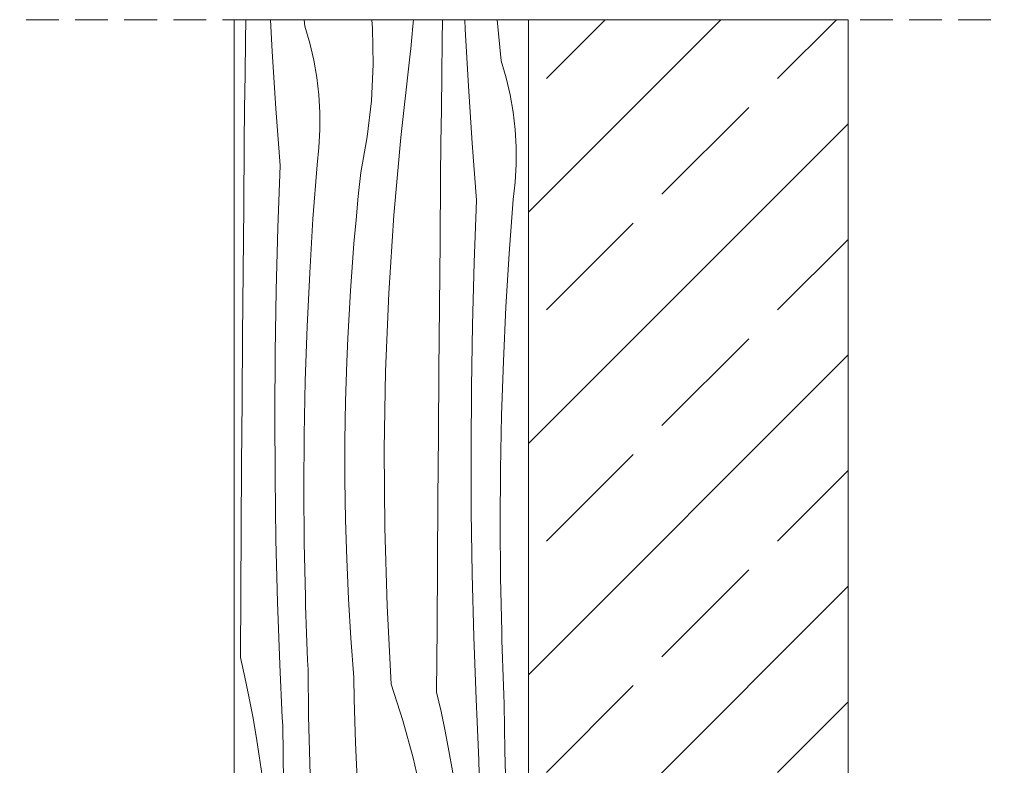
# Model space of a CAD drawing. Header units: millimetres. Extents: x -7814 to 55813, y 465 to 25965.
# Tile 104 of 112: x 53654 to 54257, y 18721 to 19177. Entities that reach past the tile are written whole.
import ezdxf

# ---------------------------------------------------------------- set-up
doc = ezdxf.new("R2010")
doc.units = ezdxf.units.MM
doc.linetypes.add('Hidden Line', pattern=[30.00000000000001, 20, -10.00000000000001])
doc.layers.add('2D Drafting - General2', color=251, linetype='Continuous', lineweight=15)
doc.layers.add('2D Drafting - General81', color=251, linetype='Continuous', lineweight=20)

# ---------------------------------------------------------------- blocks, each defined once
blk = doc.blocks.new('*X36')
at = {"layer": '2D Drafting - General81', "linetype": 'Continuous'}
for p, q in [((-49575.37428133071, 64829.83204730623), (-49575.18838190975, 64842.40494619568)), ((-49559.0454106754, 64822.9589766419), (-49560.17245255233, 64842.40494619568)), ((-49539.14454263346, 64838.3791185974), (-49539.52758169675, 64842.40494619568)), ((-49536.10660245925, 64828.09294749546), (-49539.14454263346, 64838.3791185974)), ((-49497.61099642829, 64837.09624811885), (-49498.03936213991, 64842.40494619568)), ((-49473.60466028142, 64831.61238637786), (-49472.97916709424, 64838.45512127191)), ((-49472.97916709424, 64838.45512127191), (-49472.66959015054, 64842.40494619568)), ((-49454.99760958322, 64829.55334444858), (-49454.78691826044, 64842.40494619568)), ((-49440.99766388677, 64836.64110059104), (-49441.28412759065, 64842.40494619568)), ((-49419.07678138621, 64817.20793277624), (-49421.47416184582, 64842.40494619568)), ((-49497.26768994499, 64814.91955493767), (-49497.61099642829, 64837.09624811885)), ((-49474.31863686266, 64824.77831731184), (-49473.60466028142, 64831.61238637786)), ((-49438.97764942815, 64801.78779082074), (-49440.99766388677, 64836.64110059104)), ((-49575.64959523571, 64808.93909461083), (-49575.37428133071, 64829.83204730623)), ((-49533.65777153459, 64817.6508393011), (-49536.10660245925, 64828.09294749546)), ((-49455.30652008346, 64808.66086148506), (-49454.99760958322, 64829.55334444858)), ((-49556.73849957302, 64788.1234800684), (-49559.0454106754, 64822.9589766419)), ((-49475.12097730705, 64817.95405820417), (-49474.31863686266, 64824.77831731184)), ((-49531.80595543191, 64807.08650432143), (-49533.65777153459, 64817.6508393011)), ((-49498.36641098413, 64792.76743558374), (-49497.26768994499, 64814.91955493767)), ((-49480.45187801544, 64770.43408738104), (-49475.12097730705, 64817.95405820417)), ((-49416.038841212, 64806.9217616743), (-49419.07678138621, 64817.20793277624)), ((-49575.89131183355, 64788.04572620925), (-49575.64959523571, 64808.93909461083)), ((-49455.58183398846, 64787.76790878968), (-49455.30652008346, 64808.66086148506)), ((-49530.55713237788, 64796.43404744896), (-49531.80595543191, 64807.08650432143)), ((-49436.67073832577, 64766.95229424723), (-49438.97764942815, 64801.78779082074)), ((-49413.59001028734, 64796.47965347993), (-49416.038841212, 64806.9217616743)), ((-49529.91533395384, 64785.72785806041), (-49530.55713237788, 64796.43404744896)), ((-49411.73819418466, 64785.91531850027), (-49413.59001028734, 64796.47965347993)), ((-49500.90251371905, 64770.73355796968), (-49498.36641098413, 64792.76743558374)), ((-49576.0994304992, 64767.1519961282), (-49575.89131183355, 64788.04572620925)), ((-49554.14484821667, 64753.30815825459), (-49556.73849957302, 64788.1234800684)), ((-49529.88263208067, 64775.00249899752), (-49529.91533395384, 64785.72785806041)), ((-49455.8235505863, 64766.87454038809), (-49455.58183398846, 64787.76790878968)), ((-49410.48937113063, 64775.26286162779), (-49411.73819418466, 64785.91531850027)), ((-49530.45913233, 64764.29259498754), (-49529.88263208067, 64775.00249899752)), ((-49409.84757270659, 64764.55667223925), (-49410.48937113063, 64775.26286162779)), ((-49576.45271609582, 64727.80827367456), (-49576.0994304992, 64767.1519961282)), ((-49504.86527450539, 64748.91109003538), (-49500.90251371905, 64770.73355796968)), ((-49484.66099627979, 64722.80164620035), (-49480.45187801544, 64770.43408738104)), ((-49456.03166925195, 64745.98081030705), (-49455.8235505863, 64766.87454038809)), ((-49434.07708696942, 64732.13697243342), (-49436.67073832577, 64766.95229424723)), ((-49531.64297358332, 64753.6327208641), (-49530.45913233, 64764.29259498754)), ((-49409.81487083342, 64753.83131317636), (-49409.84757270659, 64764.55667223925)), ((-49555.5869632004, 64715.17843659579), (-49554.14484821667, 64753.30815825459)), ((-49534.10636588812, 64720.6784778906), (-49531.64297358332, 64753.6327208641)), ((-49410.39137108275, 64743.12140916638), (-49409.81487083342, 64753.83131317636)), ((-49506.3924567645, 64734.48250648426), (-49504.86527450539, 64748.91109003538)), ((-49456.38495484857, 64706.63708785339), (-49456.03166925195, 64745.98081030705)), ((-49411.57521233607, 64732.46153504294), (-49410.39137108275, 64743.12140916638)), ((-49507.78926061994, 64720.04071823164), (-49506.3924567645, 64734.48250648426)), ((-49435.51920195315, 64694.00725077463), (-49434.07708696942, 64732.13697243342)), ((-49414.03860464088, 64699.50729206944), (-49411.57521233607, 64732.46153504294)), ((-49576.79205516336, 64688.46442846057), (-49576.45271609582, 64727.80827367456)), ((-49536.12076000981, 64687.69374433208), (-49534.10636588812, 64720.6784778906)), ((-49509.05557212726, 64705.58690336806), (-49507.78926061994, 64720.04071823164)), ((-49487.74599235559, 64675.0832123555), (-49484.66099627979, 64722.80164620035)), ((-49556.6259814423, 64677.03560226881), (-49555.5869632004, 64715.17843659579)), ((-49510.19128798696, 64691.12224096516), (-49509.05557212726, 64705.58690336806)), ((-49456.72429391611, 64667.29324263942), (-49456.38495484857, 64706.63708785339)), ((-49416.05299876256, 64666.52255851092), (-49414.03860464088, 64699.50729206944)), ((-49436.55822019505, 64655.86441644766), (-49435.51920195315, 64694.00725077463)), ((-49577.11744765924, 64649.12046543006), (-49576.79205516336, 64688.46442846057)), ((-49537.6857823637, 64654.68463745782), (-49536.12076000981, 64687.69374433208)), ((-49511.19631555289, 64676.64791097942), (-49510.19128798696, 64691.12224096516)), ((-49557.26178686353, 64638.88391658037), (-49556.6259814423, 64677.03560226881)), ((-49512.07057283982, 64662.16509415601), (-49511.19631555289, 64676.64791097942)), ((-49489.70515136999, 64627.30531134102), (-49487.74599235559, 64675.0832123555)), ((-49457.04968641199, 64627.9492796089), (-49456.72429391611, 64667.29324263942)), ((-49417.61802111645, 64633.51345163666), (-49416.05299876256, 64666.52255851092)), ((-49512.81398853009, 64647.67497193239), (-49512.07057283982, 64662.16509415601)), ((-49538.8011427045, 64621.65727905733), (-49537.6857823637, 64654.68463745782)), ((-49437.19402561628, 64617.71273075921), (-49436.55822019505, 64655.86441644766)), ((-49577.42889354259, 64609.77638952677), (-49577.11744765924, 64649.12046543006)), ((-49513.4265019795, 64633.17872634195), (-49512.81398853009, 64647.67497193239)), ((-49557.49430843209, 64600.7276418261), (-49557.26178686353, 64638.88391658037)), ((-49514.15557278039, 64609.04145023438), (-49513.4265019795, 64633.17872634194)), ((-49418.73338145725, 64600.48609323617), (-49417.61802111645, 64633.51345163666)), ((-49490.53738427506, 64579.49450170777), (-49489.70515136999, 64627.30531134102)), ((-49457.36113229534, 64588.60520370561), (-49457.04968641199, 64627.9492796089)), ((-49539.46663418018, 64588.61779430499), (-49538.8011427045, 64621.65727905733)), ((-49437.42654718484, 64579.55645600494), (-49437.19402561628, 64617.71273075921)), ((-49577.72639277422, 64570.43220569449), (-49577.42889354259, 64609.77638952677)), ((-49514.52173533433, 64584.8959420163), (-49514.15557278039, 64609.04145023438)), ((-49557.32352017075, 64562.57104081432), (-49557.49430843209, 64600.7276418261)), ((-49419.39887293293, 64567.44660848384), (-49418.73338145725, 64600.48609323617)), ((-49539.68213337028, 64555.57231062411), (-49539.46663418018, 64588.61779430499)), ((-49514.52490690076, 64560.74765776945), (-49514.52173533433, 64584.8959420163)), ((-49457.65863152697, 64549.26101987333), (-49457.36113229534, 64588.60520370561)), ((-49490.24222845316, 64531.67736029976), (-49490.53738427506, 64579.49450170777)), ((-49437.2557589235, 64541.39985499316), (-49437.42654718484, 64579.55645600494)), ((-49578.00994531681, 64531.08791887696), (-49577.72639277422, 64570.43220569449)), ((-49419.61437212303, 64534.40112480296), (-49419.39887293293, 64567.44660848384)), ((-49556.74944115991, 64524.41837638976), (-49557.32352017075, 64562.57104081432)), ((-49514.16508676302, 64536.60205420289), (-49514.52490690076, 64560.74765776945)), ((-49539.44760030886, 64522.52695655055), (-49539.68213337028, 64555.57231062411)), ((-49457.94218406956, 64509.9167330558), (-49457.65863152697, 64549.26101987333)), ((-49513.44235622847, 64512.4645874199), (-49514.16508676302, 64536.60205420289)), ((-49436.68167991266, 64503.2471905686), (-49437.2557589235, 64541.39985499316)), ((-49578.27955113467, 64491.74353401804), (-49578.00994531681, 64531.08791887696)), ((-49488.8198479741, 64483.88046748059), (-49490.24222845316, 64531.67736029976)), ((-49419.37983906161, 64501.35577072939), (-49419.61437212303, 64534.40112480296)), ((-49555.77213553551, 64486.27391095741), (-49556.74944115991, 64524.41837638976)), ((-49538.76307849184, 64489.48786059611), (-49539.44760030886, 64522.52695655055)), ((-49512.3568786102, 64488.34071168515), (-49513.44235622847, 64512.4645874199)), ((-49458.21178988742, 64470.57234819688), (-49457.94218406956, 64509.9167330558)), ((-49435.70437428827, 64465.10272513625), (-49436.68167991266, 64503.2471905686)), ((-49418.6953172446, 64468.31667477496), (-49419.37983906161, 64501.35577072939)), ((-49578.53521019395, 64452.39905606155), (-49578.27955113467, 64491.74353401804)), ((-49538.60391873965, 64483.93771855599), (-49538.76307849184, 64489.48786059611)), ((-49510.90889919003, 64464.23587819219), (-49512.3568786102, 64488.34071168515)), ((-49554.39171248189, 64448.14190600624), (-49555.77213553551, 64486.27391095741)), ((-49538.43205988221, 64478.38795522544), (-49538.60391873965, 64483.93771855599)), ((-49486.27103350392, 64436.13039235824), (-49488.8198479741, 64483.88046748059)), ((-49538.24750281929, 64472.83859966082), (-49538.43205988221, 64478.38795522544)), ((-49538.05024851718, 64467.28968091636), (-49538.24750281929, 64472.83859966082)), ((-49458.4674489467, 64431.22787024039), (-49458.21178988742, 64470.57234819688)), ((-49537.84029800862, 64461.74122804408), (-49538.05024851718, 64467.28968091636)), ((-49509.09874516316, 64440.1555338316), (-49510.90889919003, 64464.23587819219)), ((-49434.32395123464, 64426.97072018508), (-49435.70437428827, 64465.10272513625)), ((-49418.5361574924, 64462.76653273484), (-49418.69531724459, 64468.31667477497)), ((-49537.61765239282, 64456.19327009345), (-49537.84029800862, 64461.74122804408)), ((-49418.36429863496, 64457.21676940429), (-49418.5361574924, 64462.76653273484)), ((-49578.53521019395, 64452.39905606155), (-49575.82439656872, 64440.43211263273)), ((-49537.38231283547, 64450.64583611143), (-49537.61765239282, 64456.19327009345)), ((-49418.17974157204, 64451.66741383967), (-49418.36429863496, 64457.21676940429)), ((-49554.19471252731, 64443.46736930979), (-49554.39171248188, 64448.14190600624)), ((-49537.13428056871, 64445.0989551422), (-49537.38231283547, 64450.64583611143)), ((-49417.98248726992, 64446.11849509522), (-49418.17974157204, 64451.66741383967)), ((-49417.77253676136, 64440.57004222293), (-49417.98248726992, 64446.11849509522)), ((-49575.82439656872, 64440.43211263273), (-49573.30929410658, 64428.42251209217)), ((-49553.99165440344, 64438.79309185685), (-49554.19471252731, 64443.46736930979)), ((-49536.79241554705, 64416.52101005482), (-49537.13428056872, 64445.09895514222)), ((-49508.83204249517, 64426.83832079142), (-49509.09874516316, 64440.1555338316)), ((-49417.54989114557, 64435.02208427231), (-49417.77253676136, 64440.57004222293)), ((-49553.78253845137, 64434.11908149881), (-49553.99165440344, 64438.79309185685)), ((-49553.56736502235, 64429.44534608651), (-49553.78253845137, 64434.11908149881)), ((-49486.27103350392, 64436.13039235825), (-49479.04694286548, 64413.74773484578)), ((-49417.31455158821, 64429.47465029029), (-49417.54989114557, 64435.02208427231)), ((-49573.30929410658, 64428.42251209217), (-49570.99057306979, 64416.37345493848)), ((-49553.34613447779, 64424.77189347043), (-49553.56736502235, 64429.44534608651)), ((-49458.46744894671, 64431.22787024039), (-49455.75663532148, 64419.26092681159)), ((-49417.06651932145, 64423.92776932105), (-49417.31455158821, 64429.47465029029)), ((-49553.1188471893, 64420.0987315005), (-49553.34613447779, 64424.77189347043)), ((-49508.47115289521, 64413.52332728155), (-49508.83204249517, 64426.83832079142)), ((-49434.12695128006, 64422.29618348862), (-49434.32395123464, 64426.97072018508)), ((-49433.9238931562, 64417.6219060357), (-49434.12695128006, 64422.29618348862)), ((-49416.72465429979, 64395.34982423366), (-49417.06651932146, 64423.92776932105)), ((-49570.99057306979, 64416.37345493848), (-49568.86885138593, 64404.28815218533)), ((-49552.88550353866, 64415.42586802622), (-49553.1188471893, 64420.0987315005)), ((-49536.11214650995, 64387.94911737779), (-49536.79241554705, 64416.52101005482)), ((-49455.75663532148, 64419.26092681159), (-49453.24153285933, 64407.25132627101)), ((-49433.71477720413, 64412.94789567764), (-49433.9238931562, 64417.6219060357)), ((-49552.64610391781, 64410.75331089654), (-49552.88550353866, 64415.42586802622)), ((-49552.06223750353, 64375.84639524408), (-49552.64610391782, 64410.75331089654)), ((-49508.01609441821, 64400.21121943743), (-49508.47115289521, 64413.52332728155)), ((-49479.04694286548, 64413.74773484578), (-49472.82098867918, 64391.0671630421)), ((-49433.4996037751, 64408.27416026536), (-49433.71477720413, 64412.94789567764)), ((-49568.86885138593, 64404.28815218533), (-49566.94469448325, 64392.16982450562)), ((-49453.24153285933, 64407.25132627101), (-49450.92281182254, 64395.20226911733)), ((-49433.27837323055, 64403.60070764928), (-49433.4996037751, 64408.27416026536)), ((-49507.46688983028, 64386.90266325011), (-49508.01609441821, 64400.21121943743)), ((-49433.05108594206, 64398.92754567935), (-49433.27837323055, 64403.60070764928)), ((-49432.81774229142, 64394.25468220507), (-49433.05108594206, 64398.92754567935)), ((-49566.94469448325, 64392.16982450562), (-49565.21861513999, 64380.02170137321)), ((-49450.92281182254, 64395.20226911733), (-49448.80109013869, 64383.11696636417)), ((-49432.57834267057, 64389.58212507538), (-49432.81774229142, 64394.25468220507)), ((-49416.04438526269, 64366.77793155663), (-49416.72465429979, 64395.34982423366)), ((-49535.0935688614, 64359.38728416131), (-49536.11214650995, 64387.94911737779)), ((-49506.82356660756, 64373.5983245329), (-49507.46688983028, 64386.90266325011)), ((-49472.82098867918, 64391.0671630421), (-49467.60538298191, 64368.13316426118)), ((-49431.99447625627, 64354.67520942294), (-49432.57834267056, 64389.58212507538)), ((-49565.21861513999, 64380.02170137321), (-49563.69107334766, 64367.84702020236)), ((-49448.80109013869, 64383.11696636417), (-49446.87693323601, 64370.99863868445)), ((-49551.19098440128, 64340.94547006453), (-49552.06223750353, 64375.84639524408)), ((-49563.69107334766, 64367.84702020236), (-49562.36247618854, 64355.64902548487)), ((-49506.08615693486, 64360.2988688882), (-49506.82356660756, 64373.5983245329)), ((-49467.60538298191, 64368.13316426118), (-49463.41035603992, 64344.99072290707)), ((-49446.87693323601, 64370.99863868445), (-49445.15085389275, 64358.85051555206)), ((-49415.02580761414, 64338.21609834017), (-49416.04438526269, 64366.77793155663)), ((-49582.37453094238, 64358.03877665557), (-49580.31189752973, 64342.85641805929)), ((-49533.73682545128, 64330.83951604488), (-49535.0935688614, 64359.38728416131)), ((-49505.254697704, 64347.00496167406), (-49506.08615693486, 64360.2988688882)), ((-49445.15085389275, 64358.85051555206), (-49443.62331210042, 64346.6758343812)), ((-49561.5384008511, 64350.33214477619), (-49562.36247618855, 64355.64902548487)), ((-49560.83916078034, 64344.99741104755), (-49561.5384008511, 64350.33214477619)), ((-49431.12322315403, 64319.77428424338), (-49431.99447625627, 64354.67520942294)), ((-49560.26514009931, 64339.64775490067), (-49560.83916078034, 64344.99741104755)), ((-49504.32923051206, 64333.71726797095), (-49505.254697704, 64347.00496167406)), ((-49463.41035603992, 64344.99072290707), (-49460.24413628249, 64321.68523223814)), ((-49443.62331210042, 64346.6758343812), (-49442.2947149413, 64334.47783966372)), ((-49580.31189752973, 64342.85641805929), (-49578.1806954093, 64319.4335911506)), ((-49559.8166541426, 64334.28611513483), (-49560.26514009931, 64339.64775490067)), ((-49550.03240367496, 64306.05290135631), (-49551.19098440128, 64340.94547006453)), ((-49413.66906420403, 64309.66833022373), (-49415.02580761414, 64338.21609834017)), ((-49559.49394928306, 64328.91543713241), (-49559.8166541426, 64334.28611513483)), ((-49504.15216950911, 64329.77234413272), (-49504.32923051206, 64333.71726797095)), ((-49441.47063960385, 64329.16095895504), (-49442.2947149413, 64334.47783966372)), ((-49559.29720279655, 64323.53867124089), (-49559.49394928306, 64328.91543713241)), ((-49532.04210655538, 64302.30981669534), (-49533.73682545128, 64330.83951604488)), ((-49503.83675544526, 64325.83606560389), (-49504.15216950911, 64329.77234413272)), ((-49503.38337700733, 64321.91328308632), (-49503.83675544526, 64325.83606560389)), ((-49440.77139953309, 64323.8262252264), (-49441.47063960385, 64329.16095895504)), ((-49559.2265227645, 64318.15877115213), (-49559.29720279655, 64323.53867124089)), ((-49502.79259289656, 64318.00883065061), (-49503.38337700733, 64321.91328308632)), ((-49460.24413628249, 64321.68523223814), (-49458.11293416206, 64298.26240532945)), ((-49440.19737885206, 64318.47656907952), (-49440.77139953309, 64323.8262252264)), ((-49429.96464242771, 64284.88171553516), (-49431.12322315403, 64319.77428424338)), ((-49578.1806954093, 64319.4335911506), (-49577.08869121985, 64295.93937122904)), ((-49559.28194801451, 64312.77869227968), (-49559.2265227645, 64318.15877115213)), ((-49502.06513114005, 64314.12751977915), (-49502.79259289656, 64318.00883065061)), ((-49501.20188819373, 64310.27413343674), (-49502.06513114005, 64314.12751977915)), ((-49439.74889289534, 64313.11492931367), (-49440.19737885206, 64318.47656907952)), ((-49559.72523603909, 64291.888628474), (-49559.28194801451, 64312.77869227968)), ((-49500.20392783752, 64306.45342017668), (-49501.20188819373, 64310.27413343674)), ((-49439.4261880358, 64307.74425131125), (-49439.74889289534, 64313.11492931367)), ((-49439.22944154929, 64302.36748541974), (-49439.4261880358, 64307.74425131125)), ((-49411.97434530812, 64281.13863087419), (-49413.66906420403, 64309.66833022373)), ((-49548.58657386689, 64271.17105455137), (-49550.03240367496, 64306.05290135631)), ((-49530.00964984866, 64273.80218724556), (-49532.04210655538, 64302.30981669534)), ((-49499.07247986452, 64302.67008828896), (-49500.20392783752, 64306.45342017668)), ((-49493.03630779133, 64281.32791861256), (-49499.07247986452, 64302.67008828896)), ((-49439.15876151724, 64296.98758533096), (-49439.22944154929, 64302.36748541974)), ((-49577.08869121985, 64295.93937122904), (-49577.03802689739, 64272.4198415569)), ((-49458.11293416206, 64298.26240532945), (-49457.02092997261, 64274.76818540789)), ((-49439.21418676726, 64291.60750645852), (-49439.15876151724, 64296.98758533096)), ((-49560.13493118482, 64270.99787884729), (-49559.72523603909, 64291.888628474)), ((-49439.65747479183, 64270.71744265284), (-49439.21418676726, 64291.60750645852)), ((-49428.51881261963, 64249.99986873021), (-49429.96464242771, 64284.88171553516)), ((-49488.39996195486, 64259.63856921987), (-49493.03630779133, 64281.32791861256)), ((-49409.9418886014, 64252.63100142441), (-49411.97434530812, 64281.13863087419)), ((-49577.21982918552, 64265.55098353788), (-49577.0380268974, 64272.4198415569)), ((-49527.63974037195, 64245.32062573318), (-49530.00964984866, 64273.80218724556)), ((-49457.02092997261, 64274.76818540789), (-49456.97026565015, 64251.24865573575)), ((-49577.49049000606, 64258.68505277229), (-49577.21982918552, 64265.55098353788)), ((-49560.5110323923, 64250.10649741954), (-49560.13493118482, 64270.99787884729)), ((-49546.85359299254, 64236.3022943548), (-49548.58657386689, 64271.17105455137)), ((-49440.06716993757, 64249.82669302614), (-49439.65747479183, 64270.71744265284)), ((-49485.18304665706, 64237.69375124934), (-49488.39996195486, 64259.63856921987)), ((-49577.84996404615, 64251.8231987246), (-49577.49049000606, 64258.68505277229)), ((-49578.29819112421, 64244.96657017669), (-49577.84996404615, 64251.8231987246)), ((-49560.85353868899, 64229.21453821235), (-49560.5110323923, 64250.10649741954)), ((-49457.15206793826, 64244.37979771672), (-49456.97026565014, 64251.24865573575)), ((-49440.44327114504, 64228.93531159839), (-49440.06716993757, 64249.82669302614)), ((-49426.78583174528, 64215.13110853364), (-49428.51881261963, 64249.99986873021)), ((-49407.57197912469, 64224.14943991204), (-49409.9418886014, 64252.63100142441)), ((-49578.8350962, 64238.11631503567), (-49578.29819112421, 64244.96657017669)), ((-49524.93271049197, 64216.86912654), (-49527.63974037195, 64245.32062573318)), ((-49457.4227287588, 64237.51386695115), (-49457.15206793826, 64244.37979771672)), ((-49579.46058938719, 64231.27358014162), (-49578.8350962, 64238.11631503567)), ((-49544.83357853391, 64201.4489845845), (-49546.85359299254, 64236.3022943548)), ((-49483.3991642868, 64215.58625606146), (-49485.18304665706, 64237.69375124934)), ((-49457.7822027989, 64230.65201290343), (-49457.4227287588, 64237.51386695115)), ((-49580.17456596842, 64224.4395110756), (-49579.46058938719, 64231.27358014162)), ((-49458.23042987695, 64223.79538435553), (-49457.7822027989, 64230.65201290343)), ((-49580.97690641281, 64217.61525196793), (-49580.17456596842, 64224.4395110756)), ((-49561.16244918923, 64208.32205524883), (-49560.85353868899, 64229.21453821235)), ((-49458.76733495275, 64216.94512921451), (-49458.23042987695, 64223.79538435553)), ((-49440.78577744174, 64208.0433523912), (-49440.44327114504, 64228.93531159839)), ((-49404.86494924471, 64195.69794071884), (-49407.57197912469, 64224.14943991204)), ((-49582.37453094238, 64205.15674251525), (-49580.97690641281, 64217.61525196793)), ((-49521.89477031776, 64206.58295543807), (-49524.93271049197, 64216.86912654)), ((-49483.05585780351, 64193.40956288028), (-49483.3991642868, 64215.58625606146)), ((-49459.39282813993, 64210.10239432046), (-49458.76733495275, 64216.94512921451)), ((-49424.76581728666, 64180.27779876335), (-49426.78583174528, 64215.13110853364)), ((-49561.43776309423, 64187.42910255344), (-49561.16244918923, 64208.32205524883)), ((-49519.44593939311, 64196.1408472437), (-49521.89477031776, 64206.58295543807)), ((-49460.10680472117, 64203.26832525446), (-49459.39282813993, 64210.10239432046)), ((-49441.09468794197, 64187.15086942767), (-49440.78577744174, 64208.0433523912)), ((-49542.52666743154, 64166.613488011), (-49544.83357853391, 64201.4489845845)), ((-49460.90914516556, 64196.44406614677), (-49460.10680472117, 64203.26832525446)), ((-49517.59412329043, 64185.57651226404), (-49519.44593939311, 64196.1408472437)), ((-49484.15457884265, 64171.25744352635), (-49483.05585780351, 64193.40956288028)), ((-49466.24004587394, 64148.92409532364), (-49460.90914516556, 64196.44406614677)), ((-49402.37453094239, 64187.26562562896), (-49404.86494924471, 64195.69794071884)), ((-49561.67947969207, 64166.53573415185), (-49561.43776309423, 64187.42910255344)), ((-49441.37000184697, 64166.25791673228), (-49441.09468794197, 64187.15086942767)), ((-49516.3453002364, 64174.92405539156), (-49517.59412329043, 64185.57651226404)), ((-49422.45890618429, 64145.44230218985), (-49424.76581728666, 64180.27779876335)), ((-49515.70350181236, 64164.21786600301), (-49516.3453002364, 64174.92405539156)), ((-49486.69068157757, 64149.22356591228), (-49484.15457884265, 64171.25744352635)), ((-49561.88759835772, 64145.64200407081), (-49561.67947969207, 64166.53573415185)), ((-49539.93301607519, 64131.79816619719), (-49542.52666743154, 64166.613488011)), ((-49515.67079993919, 64153.49250694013), (-49515.70350181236, 64164.21786600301)), ((-49441.61171844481, 64145.36454833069), (-49441.37000184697, 64166.25791673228)), ((-49516.24730018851, 64142.78260293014), (-49515.67079993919, 64153.49250694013)), ((-49562.24088395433, 64106.29828161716), (-49561.88759835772, 64145.64200407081)), ((-49490.65344236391, 64127.40109797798), (-49486.69068157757, 64149.22356591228)), ((-49470.44916413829, 64101.29165414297), (-49466.24004587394, 64148.92409532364)), ((-49441.81983711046, 64124.47081824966), (-49441.61171844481, 64145.36454833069)), ((-49419.86525482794, 64110.62698037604), (-49422.45890618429, 64145.44230218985)), ((-49517.43114144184, 64132.12272880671), (-49516.24730018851, 64142.78260293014)), ((-49541.37513105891, 64093.66844453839), (-49539.93301607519, 64131.79816619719)), ((-49519.89453374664, 64099.1684858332), (-49517.43114144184, 64132.12272880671)), ((-49492.18062462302, 64112.97251442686), (-49490.65344236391, 64127.40109797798)), ((-49442.17312270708, 64085.12709579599), (-49441.81983711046, 64124.47081824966)), ((-49493.57742847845, 64098.53072617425), (-49492.18062462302, 64112.97251442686)), ((-49421.30736981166, 64072.49725871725), (-49419.86525482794, 64110.62698037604)), ((-49562.58022302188, 64066.95443640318), (-49562.24088395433, 64106.29828161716)), ((-49521.90892786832, 64066.18375227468), (-49519.89453374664, 64099.1684858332)), ((-49494.84373998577, 64084.07691131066), (-49493.57742847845, 64098.53072617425)), ((-49473.53416021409, 64053.5732202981), (-49470.44916413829, 64101.29165414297)), ((-49542.41414930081, 64055.52561021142), (-49541.37513105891, 64093.66844453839)), ((-49442.51246177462, 64045.78325058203), (-49442.17312270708, 64085.12709579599)), ((-49495.97945584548, 64069.61224890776), (-49494.84373998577, 64084.07691131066)), ((-49562.90561551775, 64027.61047337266), (-49562.58022302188, 64066.95443640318)), ((-49496.98448341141, 64055.13791892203), (-49495.97945584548, 64069.61224890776)), ((-49422.34638805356, 64034.35442439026), (-49421.30736981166, 64072.49725871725)), ((-49523.47395022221, 64033.17464540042), (-49521.90892786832, 64066.18375227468)), ((-49543.04995472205, 64017.37392452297), (-49542.41414930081, 64055.52561021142)), ((-49497.85874069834, 64040.65510209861), (-49496.98448341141, 64055.13791892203)), ((-49475.4933192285, 64005.79531928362), (-49473.53416021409, 64053.5732202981)), ((-49442.8378542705, 64006.4392875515), (-49442.51246177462, 64045.78325058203)), ((-49498.60215638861, 64026.16497987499), (-49497.85874069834, 64040.65510209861)), ((-49524.58931056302, 64000.14728699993), (-49523.47395022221, 64033.17464540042)), ((-49422.98219347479, 63996.20273870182), (-49422.34638805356, 64034.35442439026)), ((-49403.40618897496, 64012.00345957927), (-49402.37453094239, 64033.76296363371)), ((-49563.2170614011, 63988.26639746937), (-49562.90561551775, 64027.61047337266)), ((-49499.21466983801, 64011.66873428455), (-49498.60215638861, 64026.16497987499)), ((-49543.28247629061, 63979.2176497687), (-49543.04995472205, 64017.37392452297)), ((-49499.9437406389, 63987.53145817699), (-49499.214669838, 64011.66873428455)), ((-49443.14930015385, 63967.09521164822), (-49442.8378542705, 64006.4392875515)), ((-49404.52154931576, 63978.97610117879), (-49403.40618897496, 64012.00345957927)), ((-49476.32555213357, 63957.98450965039), (-49475.4933192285, 64005.79531928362)), ((-49525.2548020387, 63967.1078022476), (-49524.58931056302, 64000.14728699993)), ((-49423.21471504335, 63958.04646394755), (-49422.98219347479, 63996.20273870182)), ((-49563.51456063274, 63948.92221363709), (-49563.2170614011, 63988.26639746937)), ((-49500.30990319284, 63963.3859499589), (-49499.9437406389, 63987.53145817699)), ((-49543.11168802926, 63941.06104875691), (-49543.28247629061, 63979.2176497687)), ((-49405.18704079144, 63945.93661642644), (-49404.52154931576, 63978.97610117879)), ((-49525.4703012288, 63934.06231856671), (-49525.2548020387, 63967.1078022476)), ((-49443.42608453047, 63930.4905611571), (-49443.14930015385, 63967.09521164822)), ((-49500.31307475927, 63939.23766571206), (-49500.30990319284, 63963.3859499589)), ((-49476.15584313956, 63930.4905611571), (-49476.32555213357, 63957.98450965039)), ((-49423.091375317, 63930.4905611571), (-49423.21471504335, 63958.04646394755)), ((-49563.64739674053, 63930.4905611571), (-49563.51456063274, 63948.92221363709)), ((-49542.95263504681, 63930.4905611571), (-49543.11168802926, 63941.06104875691)), ((-49405.28776900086, 63930.4905611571), (-49405.18704079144, 63945.93661642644)), ((-49500.18272455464, 63930.4905611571), (-49500.31307475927, 63939.23766571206)), ((-49525.44495136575, 63930.4905611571), (-49525.4703012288, 63934.06231856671))]:
    blk.add_line(p, q, dxfattribs=at)
blk = doc.blocks.new('Wype_nienie_128')
at = {"layer": '2D Drafting - General2', "linetype": 'Continuous'}
for p, q in [((-49402.37453094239, 64842.40494619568), (-49582.37453094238, 64842.40494619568)), ((-49582.37453094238, 64842.40494619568), (-49582.37453094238, 63930.4905611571)), ((-49402.37453094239, 63930.4905611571), (-49402.37453094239, 64842.40494619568)), ((-49582.37453094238, 63930.4905611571), (-49402.37453094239, 63930.4905611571))]:
    blk.add_line(p, q, dxfattribs=at)
at = {"layer": '2D Drafting - General81', "linetype": 'Continuous'}
blk.add_blockref('*X36', (0, 0), dxfattribs=at)

msp = doc.modelspace()

# ---------------------------------------------------------------- hatches: boundary and pattern name
at = {"layer": '2D Drafting - General81', "linetype": 'Continuous'}
h = msp.add_hatch(dxfattribs=at)
h.set_pattern_fill('SOLID___DASHED', color=256, style=0, pattern_type=2)
h.set_pattern_definition([(44.99999999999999, (103367.9405674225, -45665.11186076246), (-70.71067811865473, 70.71067811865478), []), (44.99999999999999, (103332.5852283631, -45629.75652170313), (-70.71067811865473, 70.71067811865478), [75, -25])])
h.paths.add_polyline_path([(53965.56603648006, 18265.37870039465), (54161.11175744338, 18265.37870039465), (54161.11175744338, 19177.29310168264), (53965.56603648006, 19177.29310168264)])

# ---------------------------------------------------------------- linework, layer by layer
at = {"layer": '2D Drafting - General2', "linetype": 'Hidden Line'}
msp.add_line((53238.44109544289, 19177.29311147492), (54256.686710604, 19177.29311147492), dxfattribs=at)
at = {"layer": '2D Drafting - General2', "linetype": 'Continuous'}
msp.add_line((54161.11175744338, 18265.37870039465), (54161.11175744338, 19177.29309845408), dxfattribs=at)
at = {"layer": '2D Drafting - General2', "linetype": 'Continuous', "flags": 128}
msp.add_lwpolyline([(53965.56603648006, 18265.37870039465), (54161.11175744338, 18265.37870039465), (54161.11175744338, 19177.29310168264), (53965.56603648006, 19177.29310168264)], close=True, dxfattribs=at)

# ---------------------------------------------------------------- block references
at = {"layer": '2D Drafting - General81', "linetype": 'Continuous'}
msp.add_blockref('Wype_nienie_128', (103367.9405674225, -45665.11186076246), dxfattribs=at)

doc.saveas('drawing.dxf')
